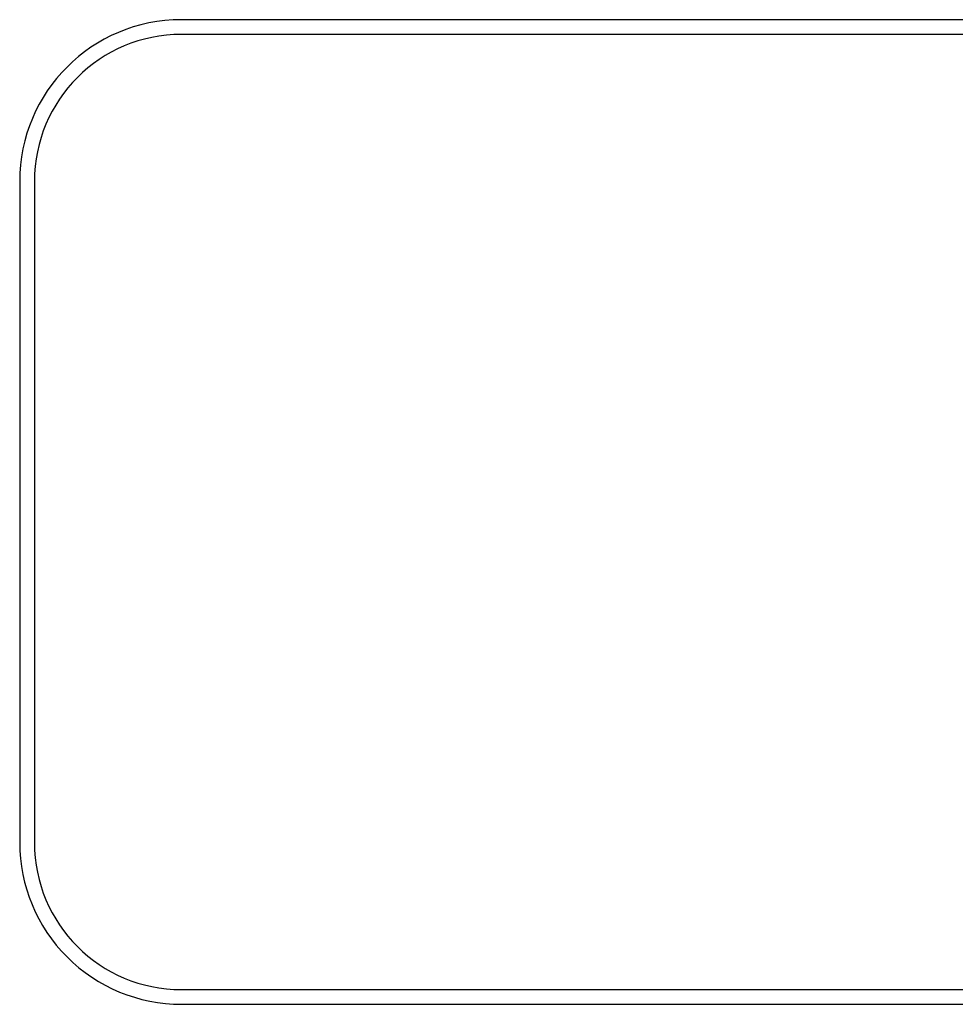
# Model space of a CAD drawing. Header units: inches. Extents: x 0 to 22, y 0 to 17.
# Tile 9 of 42: x 7.965 to 8.601, y 7.47 to 8.14. Entities that reach past the tile are written whole.
import ezdxf

# ---------------------------------------------------------------- set-up
doc = ezdxf.new("R2010")
doc.units = ezdxf.units.IN
doc.header["$LTSCALE"] = 1.21
doc.header["$MEASUREMENT"] = 0
doc.layers.get('0').update_dxf_attribs({"linetype": 'CONTINUOUS'})

msp = doc.modelspace()

# ---------------------------------------------------------------- linework, layer by layer
at = {"color": 6, "linetype": 'CONTINUOUS'}
for p, q in [((11.50253, 8.13994), (8.07479, 8.13994)), ((7.96479, 8.02994), (7.96479, 7.57994)), ((8.07479, 7.46994), (11.49747, 7.46994))]:
    msp.add_line(p, q, dxfattribs=at)
at = {"color": 7, "linetype": 'CONTINUOUS'}
for p, q in [((11.62679, 8.12994), (8.07479, 8.12994)), ((7.97479, 8.02994), (7.97479, 7.57994)), ((8.07479, 7.47994), (11.62679, 7.47994))]:
    msp.add_line(p, q, dxfattribs=at)
at = {"color": 6, "linetype": 'CONTINUOUS'}
for centre, start, end in [((8.07479, 8.02994), 90.00848, 180.00111), ((8.07479, 7.57994), 180.00111, 270.00846)]:
    msp.add_arc(centre, 0.11, start, end, dxfattribs=at)
at = {"color": 7, "linetype": 'CONTINUOUS'}
for centre, start, end in [((8.07479, 8.02994), 90, 180), ((8.07479, 7.57994), 180, 270)]:
    msp.add_arc(centre, 0.1, start, end, dxfattribs=at)

doc.saveas('drawing.dxf')
